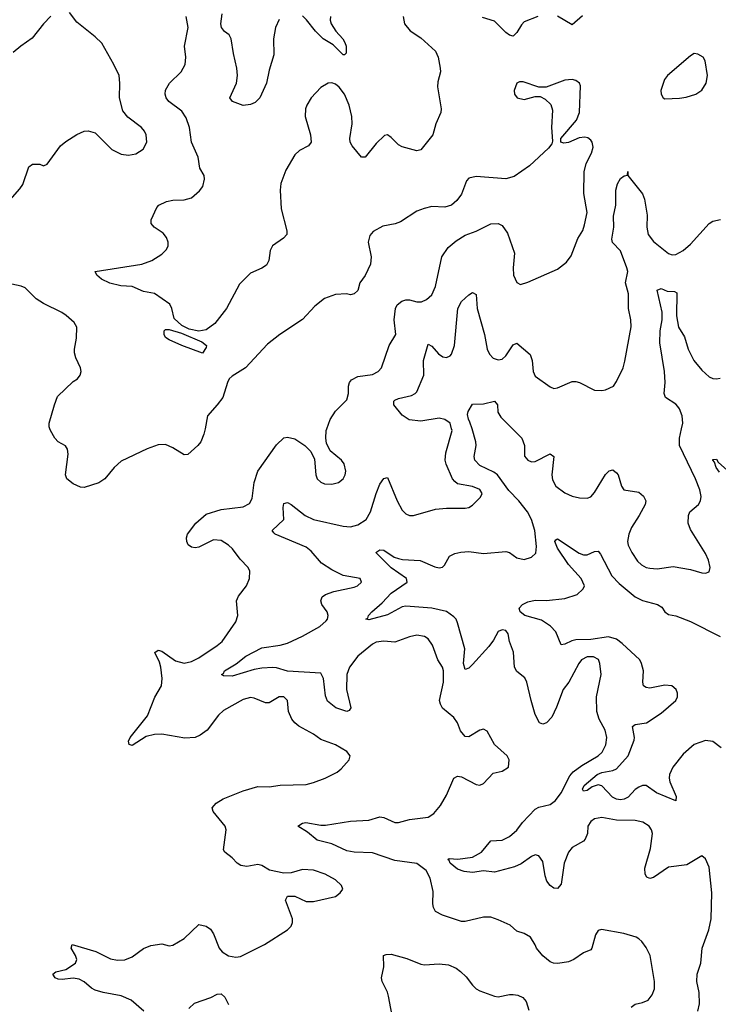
# Model space of a CAD drawing. Header units: inches. Extents: x 2143765 to 2212928, y 878963 to 1017374.
# Tile 255 of 256: x 2173741 to 2177520, y 1006887 to 1012213. Entities that reach past the tile are written whole.
import ezdxf

# ---------------------------------------------------------------- set-up
doc = ezdxf.new("R2010")
doc.units = ezdxf.units.IN
doc.header["$MEASUREMENT"] = 0
doc.layers.add('C1070', color=7, linetype='Continuous')
doc.layers.add('C1071', color=7, linetype='Continuous')

msp = doc.modelspace()

# ---------------------------------------------------------------- linework, layer by layer
at = {"layer": 'C1070', "color": 5}
for points, elevation in [([(2174743.5, 1010000), (2174738, 1009970), (2174720.2, 1009930), (2174704.4, 1009910), (2174650, 1009860.3), (2174630, 1009858.2), (2174570, 1009896), (2174530, 1009914.2), (2174490, 1009913.5), (2174430, 1009891.8), (2174290, 1009823.9), (2174251.5, 1009790), (2174201.7, 1009730), (2174170, 1009707.4), (2174090, 1009681.7), (2174070, 1009684.7), (2174030, 1009702.1), (2173996.2, 1009730), (2173988.9, 1009750), (2174002.6, 1009862.6), (2174000.5, 1009890), (2173988.3, 1009908.3), (2173950, 1009929.6), (2173931.5, 1009950), (2173907.6, 1009990), (2173904.1, 1010000)], 380), ([(2174412.7, 1006850), (2174343.5, 1006910), (2174290, 1006932.7), (2174192, 1006950), (2174150, 1006963.7), (2174130, 1006974.2), (2174089.1, 1007009.1), (2174062.5, 1007022.5), (2174030, 1007028.9), (2173970, 1007020.2), (2173950, 1007022), (2173932.8, 1007030), (2173919.7, 1007050), (2173937.4, 1007062.6), (2173990, 1007074.7), (2174043.1, 1007110), (2174049.8, 1007130), (2174043.5, 1007150), (2174020.3, 1007190), (2174025.2, 1007210), (2174152.5, 1007172.5), (2174232, 1007132), (2174270, 1007125), (2174310, 1007127.7), (2174350, 1007144.1), (2174410, 1007188.7), (2174450, 1007205.4), (2174510, 1007214.3), (2174550, 1007202.4), (2174570, 1007206), (2174630, 1007243.1), (2174710, 1007318.8), (2174750, 1007310.3), (2174772.7, 1007292.7), (2174790, 1007267.3), (2174819.5, 1007190), (2174836.3, 1007170), (2174870, 1007148.9), (2174910, 1007142), (2174935.4, 1007144.6), (2175065.2, 1007210), (2175189, 1007290), (2175209.2, 1007310), (2175217, 1007330), (2175216.2, 1007350), (2175179, 1007450), (2175190, 1007471.3), (2175230, 1007471), (2175290, 1007443.1), (2175330, 1007442.4), (2175449.5, 1007470.5), (2175475.3, 1007490), (2175488.7, 1007510), (2175482, 1007530), (2175450, 1007560.9), (2175393.2, 1007590), (2175330, 1007611.5), (2175270, 1007616.2), (2175210, 1007598), (2175170, 1007596.2), (2175091.5, 1007611.5), (2175050, 1007638), (2175030, 1007642.9), (2174970, 1007632.6), (2174937.7, 1007637.7), (2174917, 1007650), (2174890, 1007679.3), (2174850, 1007709), (2174843.2, 1007723.2), (2174858, 1007830), (2174852.3, 1007850), (2174787.3, 1007930), (2174782.4, 1007950), (2174804.6, 1007975.4), (2174842.5, 1007997.5), (2174950, 1008040.9), (2175030, 1008064.9), (2175090, 1008064), (2175150, 1008071.6), (2175290, 1008075.6), (2175330, 1008085.7), (2175393.2, 1008110), (2175457.7, 1008142.3), (2175480.1, 1008159.9), (2175524, 1008210), (2175529, 1008230), (2175510, 1008254.5), (2175450, 1008289.6), (2175370, 1008318.7), (2175330, 1008347.8), (2175250.7, 1008390.7), (2175228.9, 1008408.9), (2175212.8, 1008430), (2175195.4, 1008470), (2175189.3, 1008530), (2175170, 1008549.3), (2175144.7, 1008550), (2175090, 1008517.6), (2175070, 1008517.6), (2175010, 1008542.9), (2174990, 1008546.3), (2174950, 1008535.6), (2174843.8, 1008476.2), (2174816.9, 1008450), (2174754.4, 1008370), (2174717.4, 1008342.6), (2174690, 1008329.9), (2174634.4, 1008325.6), (2174510, 1008347.5), (2174470, 1008346.9), (2174424.4, 1008335.6), (2174350, 1008287.6), (2174332.7, 1008292.7), (2174329.6, 1008310), (2174338.3, 1008330), (2174432.2, 1008447.8), (2174471.2, 1008548.8), (2174508.1, 1008610), (2174512, 1008650), (2174505, 1008710), (2174498, 1008738), (2174472, 1008790), (2174490, 1008803.1), (2174510, 1008797.4), (2174584.1, 1008744.1), (2174630, 1008732.9), (2174670, 1008741.5), (2174710, 1008760.6), (2174810, 1008827.1), (2174835.6, 1008850), (2174910, 1008956.3), (2174921, 1008990), (2174914.3, 1009070), (2174924.7, 1009095.3), (2174967.6, 1009150), (2174983.6, 1009190), (2174985.6, 1009230), (2174976.2, 1009250), (2174934.2, 1009294.2), (2174892.8, 1009350), (2174870, 1009370.9), (2174830, 1009394.8), (2174790, 1009399.3), (2174710, 1009359.2), (2174690, 1009355.8), (2174670, 1009359.6), (2174652.7, 1009372.7), (2174645.1, 1009390), (2174643.1, 1009410), (2174648.8, 1009430), (2174693.5, 1009490), (2174750, 1009537.5), (2174830, 1009562.4), (2174950, 1009578.5), (2174983.6, 1009596.4), (2174997.7, 1009622.3), (2175009.1, 1009710), (2175030, 1009770.4), (2175130, 1009912.4), (2175170, 1009950.3), (2175190, 1009955.3), (2175230, 1009945.3), (2175284, 1009910), (2175316.4, 1009876.4), (2175334.9, 1009834.9), (2175342.6, 1009750), (2175350.4, 1009730), (2175370, 1009710.4), (2175390, 1009702.6), (2175430, 1009699.5), (2175466, 1009710), (2175491.5, 1009730), (2175502.4, 1009750), (2175505.6, 1009770), (2175495.6, 1009810), (2175482, 1009830), (2175420.7, 1009880.7), (2175401.3, 1009921.3), (2175396.9, 1009950), (2175399.7, 1009990), (2175403.1, 1010000)], 380), ([(2177048.5, 1006871.5), (2177070, 1006888.2), (2177110, 1006895.8), (2177140.9, 1006910), (2177162.8, 1006937.2), (2177175.1, 1006970), (2177174, 1007010), (2177151, 1007151), (2177130, 1007194), (2177107, 1007227), (2177090, 1007241.2), (2177075.3, 1007250), (2177008.7, 1007270), (2176887.7, 1007292.3), (2176870, 1007285.2), (2176856.5, 1007263.5), (2176835.8, 1007190), (2176830, 1007182), (2176790, 1007166), (2176738, 1007130), (2176710, 1007117.2), (2176652.8, 1007107.2), (2176628, 1007110), (2176610, 1007116), (2176570, 1007149.3), (2176536, 1007190), (2176529.4, 1007209.4), (2176504, 1007250), (2176470, 1007269.3), (2176430, 1007282.7), (2176394.1, 1007314.1), (2176330, 1007343.5), (2176290, 1007357.4), (2176250, 1007358.3), (2176150, 1007335.1), (2176130, 1007335.1), (2176028.3, 1007368.3), (2175990, 1007389.7), (2175979.3, 1007410), (2175975, 1007430), (2175977.3, 1007497.3), (2175961.1, 1007570), (2175940.3, 1007610), (2175890, 1007649.2), (2175770, 1007664.5), (2175650, 1007706.1), (2175550, 1007709.2), (2175510, 1007716.7), (2175430, 1007754.6), (2175350, 1007775.4), (2175297.7, 1007817.7), (2175245.2, 1007850), (2175270, 1007866), (2175288, 1007870), (2175370, 1007855.2), (2175395.3, 1007855.3), (2175530, 1007877.2), (2175630, 1007883.6), (2175690, 1007901.5), (2175710, 1007897.7), (2175771.1, 1007871.1), (2175790, 1007871), (2175850, 1007886.4), (2175950, 1007899.6), (2175981, 1007919), (2176017, 1007963), (2176050, 1008018.8), (2176090, 1008110.5), (2176110, 1008120.3), (2176130, 1008118), (2176210, 1008075.8), (2176230, 1008072.7), (2176250, 1008080.7), (2176302.9, 1008137.1), (2176351.7, 1008148.3), (2176385.2, 1008170), (2176389.3, 1008210), (2176378, 1008230), (2176310, 1008292.7), (2176270, 1008364), (2176250, 1008375.1), (2176230, 1008369.5), (2176170, 1008333.6), (2176150, 1008335.6), (2176125.6, 1008365.6), (2176108.6, 1008410), (2176090, 1008438.3), (2176028.9, 1008488.9), (2176017, 1008510), (2176012.4, 1008530), (2176034.3, 1008630), (2176033.8, 1008690), (2176027.6, 1008710), (2176003.5, 1008750), (2175973.7, 1008830), (2175950, 1008863.6), (2175930, 1008876.9), (2175890, 1008882.7), (2175850, 1008874.2), (2175770, 1008845.5), (2175710, 1008850.9), (2175670, 1008845.7), (2175650, 1008834.7), (2175570.2, 1008770), (2175525.4, 1008710), (2175510.9, 1008670), (2175509.5, 1008589.5), (2175532.7, 1008490), (2175523.6, 1008476.4), (2175510, 1008471.1), (2175451.5, 1008490), (2175406.1, 1008526.1), (2175395.1, 1008555.1), (2175384.3, 1008650), (2175370, 1008677.5), (2175190, 1008688), (2175130, 1008706.8), (2175110, 1008708.2), (2175050, 1008705), (2175010, 1008697.5), (2174890, 1008662.6), (2174843.3, 1008663.3), (2174833.2, 1008670), (2174843.5, 1008676.5), (2174849.7, 1008690), (2174911.8, 1008728.2), (2174964.2, 1008770), (2175050, 1008814.4), (2175150, 1008829.5), (2175190, 1008841.1), (2175270, 1008877.5), (2175364.2, 1008930), (2175399.6, 1008960.4), (2175406.3, 1008970), (2175409.7, 1008990), (2175403.5, 1009010), (2175375.4, 1009050), (2175369.7, 1009070), (2175376.9, 1009090), (2175396, 1009104), (2175440, 1009120), (2175550, 1009142.4), (2175569, 1009150), (2175589.2, 1009170), (2175582, 1009190), (2175490, 1009206.3), (2175430, 1009237.2), (2175373.9, 1009273.9), (2175317.7, 1009337.7), (2175290, 1009359.4), (2175122.9, 1009430), (2175116.3, 1009436.3), (2175106, 1009450), (2175169.8, 1009510), (2175166.7, 1009573.3), (2175170, 1009596.3), (2175190, 1009600.8), (2175210, 1009590.2), (2175285.2, 1009530), (2175330, 1009510.1), (2175490, 1009473.5), (2175530, 1009470.2), (2175570, 1009479.6), (2175614.8, 1009510), (2175638.9, 1009550), (2175668.5, 1009650), (2175690, 1009700.3), (2175710, 1009730.4), (2175730, 1009736.3), (2175783.2, 1009610), (2175810, 1009559.3), (2175830, 1009539.5), (2175850, 1009530.4), (2175870.5, 1009530.5), (2175990, 1009564.9), (2176050.4, 1009570.4), (2176150, 1009570.4), (2176170, 1009574.9), (2176190, 1009586), (2176234.5, 1009630), (2176242, 1009650), (2176230, 1009671.8), (2176190, 1009687.8), (2176110, 1009702.3), (2176094.4, 1009714.4), (2176082, 1009730), (2176047.9, 1009807.9), (2176043.2, 1009830), (2176045.4, 1009870), (2176080.3, 1009990), (2176077.6, 1010000)], 360), ([(2177409.8, 1006850), (2177419, 1006890), (2177416.3, 1006950), (2177404.5, 1007010), (2177406, 1007050), (2177425.6, 1007110), (2177432.3, 1007190), (2177468.7, 1007290), (2177481.4, 1007350), (2177484.5, 1007490), (2177470, 1007629), (2177450, 1007673.2), (2177430, 1007689.2), (2177350, 1007641.6), (2177250, 1007628.3), (2177170, 1007573.6), (2177150, 1007567.8), (2177133.8, 1007573.8), (2177124.7, 1007590), (2177123.3, 1007623.3), (2177152.9, 1007730), (2177164.4, 1007810), (2177159.1, 1007830), (2177146.6, 1007850), (2177112.3, 1007872.3), (2177070, 1007880.2), (2176970, 1007883.2), (2176890, 1007896.5), (2176850, 1007890.8), (2176830, 1007875.6), (2176815, 1007850), (2176811.8, 1007810), (2176800, 1007780), (2176790.5, 1007769.5), (2176730, 1007735.7), (2176710, 1007709.7), (2176686.3, 1007650), (2176670, 1007537.2), (2176650, 1007513.6), (2176630, 1007514.7), (2176610, 1007529.6), (2176592.5, 1007552.5), (2176582.6, 1007582.6), (2176570, 1007658.4), (2176550, 1007690.8), (2176530, 1007694.6), (2176510, 1007687.2), (2176453.5, 1007646.5), (2176417.6, 1007630), (2176310, 1007602.1), (2176250, 1007608.7), (2176190, 1007599.7), (2176144.4, 1007604.4), (2176110, 1007617.6), (2176070, 1007649.7), (2176064.7, 1007664.7), (2176057.2, 1007670), (2176063.9, 1007676.1), (2176111.2, 1007671.2), (2176190, 1007683.5), (2176238.7, 1007710), (2176289.8, 1007770.2), (2176350, 1007774.7), (2176390, 1007794.2), (2176430, 1007829.1), (2176461.2, 1007870), (2176530, 1007942), (2176550, 1007953.6), (2176610, 1007967.8), (2176639, 1007990), (2176669.2, 1008030), (2176716.7, 1008123.3), (2176734.9, 1008145.1), (2176781.1, 1008178.9), (2176869.7, 1008230), (2176891.7, 1008250), (2176912.2, 1008290), (2176916.8, 1008330), (2176908.7, 1008370), (2176876.2, 1008430), (2176863.1, 1008470), (2176860.6, 1008550), (2176885.7, 1008670), (2176879.1, 1008730), (2176871.6, 1008751.6), (2176845.7, 1008765.7), (2176810, 1008766), (2176780.8, 1008750), (2176764.9, 1008730), (2176711.3, 1008630), (2176680.6, 1008590), (2176645.5, 1008494.5), (2176619.4, 1008440.6), (2176590, 1008409.7), (2176570, 1008402.6), (2176552.7, 1008410), (2176530, 1008455.1), (2176507.2, 1008530), (2176484.4, 1008630), (2176472.6, 1008652.6), (2176430, 1008687.6), (2176417.6, 1008710), (2176411.8, 1008791.8), (2176391.1, 1008850), (2176382.6, 1008890), (2176370, 1008909.6), (2176350, 1008912.9), (2176330, 1008903), (2176304.1, 1008855.9), (2176278, 1008822), (2176190, 1008724.1), (2176170, 1008705.1), (2176150, 1008697), (2176141.8, 1008730), (2176148.4, 1008810), (2176109.9, 1008950), (2176102.3, 1008970), (2176090, 1008983.5), (2176050, 1009012.2), (2175970, 1009029.9), (2175830, 1009040.6), (2175810, 1009036.3), (2175730, 1008994), (2175630, 1008965.6), (2175613.2, 1008970), (2175624, 1008976), (2175628.6, 1008990), (2175646.3, 1009010), (2175702.1, 1009057.9), (2175750, 1009110.7), (2175836.3, 1009170), (2175833.3, 1009190), (2175750, 1009247.3), (2175668, 1009330), (2175690, 1009344.4), (2175710, 1009343.2), (2175766.2, 1009306.2), (2175790, 1009297.4), (2175812.3, 1009292.3), (2175907.9, 1009287.9), (2175987.2, 1009252.8), (2176010, 1009247.6), (2176027.8, 1009252.2), (2176038.3, 1009261.7), (2176066.6, 1009310), (2176094.9, 1009325.1), (2176127.5, 1009332.5), (2176170, 1009336.3), (2176250, 1009325.2), (2176370, 1009336.9), (2176390.2, 1009330.2), (2176430, 1009301.3), (2176470, 1009292.4), (2176510, 1009305.5), (2176532.7, 1009327.3), (2176536.9, 1009363.1), (2176528, 1009450), (2176510, 1009508.8), (2176487.5, 1009550), (2176441.8, 1009610), (2176386.2, 1009666.2), (2176325.8, 1009750), (2176305, 1009765), (2176230, 1009801.4), (2176203.4, 1009830), (2176199.5, 1009850), (2176210.8, 1009910), (2176209.1, 1009930), (2176187.7, 1010000)], 340), ([(2176407.5, 1010000), (2176457.8, 1009950), (2176471.4, 1009910), (2176471.1, 1009851.1), (2176489.4, 1009829.4), (2176510, 1009821.3), (2176530, 1009822.9), (2176610, 1009863.6), (2176630, 1009850.8), (2176619.4, 1009750), (2176622.9, 1009722.9), (2176641.7, 1009690), (2176690, 1009653.1), (2176730, 1009634.6), (2176770, 1009625.7), (2176810, 1009625.3), (2176830, 1009632), (2176850, 1009654.9), (2176910, 1009752), (2176930, 1009772.7), (2176950, 1009777.1), (2176970, 1009762), (2176977.6, 1009750), (2176995.8, 1009690), (2177009, 1009669), (2177090, 1009656.9), (2177115.9, 1009635.9), (2177127.6, 1009610), (2177123.6, 1009590), (2177091.8, 1009530), (2177050, 1009465.6), (2177035.6, 1009430), (2177029.3, 1009390), (2177032.2, 1009370), (2177051.3, 1009330), (2177083.5, 1009283.5), (2177103.7, 1009263.7), (2177130, 1009249.2), (2177150, 1009245.2), (2177190, 1009242.8), (2177275.5, 1009255.5), (2177370, 1009238.9), (2177430, 1009221.3), (2177450, 1009219.3), (2177470, 1009226.8), (2177475.6, 1009250), (2177467.3, 1009290), (2177450, 1009325.2), (2177370, 1009454.5), (2177356.4, 1009490), (2177358.2, 1009530), (2177366, 1009550), (2177413, 1009590), (2177423.5, 1009610), (2177426.6, 1009633.4), (2177420.6, 1009670), (2177397.2, 1009730), (2177309.8, 1009910), (2177309.8, 1009950), (2177320.7, 1010000)], 340), ([(2177526.1, 1009766.1), (2177508, 1009790), (2177498.6, 1009818.6), (2177489.7, 1009830.3), (2177490, 1009834), (2177510, 1009836), (2177519.1, 1009819.1), (2177570, 1009774.9)], 320), ([(2177534.7, 1008274.7), (2177490, 1008308.9), (2177450, 1008313.7), (2177390, 1008292.8), (2177330, 1008240.3), (2177273.2, 1008170), (2177256.6, 1008130), (2177254.5, 1008110), (2177258.1, 1008090), (2177292.1, 1008010), (2177290, 1007987.3), (2177185.1, 1008030), (2177130, 1008070.8), (2177110, 1008069.8), (2177090, 1008060.7), (2177070, 1008049), (2177032.6, 1008007.4), (2177010, 1007995.6), (2176990, 1007993.3), (2176970, 1007997.2), (2176948.1, 1008008.1), (2176890, 1008067.9), (2176870, 1008074), (2176837.7, 1008062.3), (2176810, 1008043.8), (2176790, 1008039.5), (2176785.3, 1008050), (2176794.8, 1008070), (2176865.2, 1008130), (2176890, 1008141), (2176950, 1008151.2), (2176970, 1008159.8), (2177032.9, 1008230), (2177064.3, 1008315.7), (2177066, 1008330), (2177056.4, 1008390), (2177070, 1008399.7), (2177130.9, 1008409.1), (2177210, 1008461.8), (2177289.7, 1008530), (2177299.8, 1008550), (2177299.8, 1008570), (2177292, 1008590), (2177268.7, 1008610), (2177230, 1008612.3), (2177150, 1008597.7), (2177130, 1008599.7), (2177114.5, 1008610), (2177111.3, 1008630), (2177115.8, 1008690), (2177105.3, 1008730), (2177094.6, 1008750), (2176999.2, 1008839.1), (2176970, 1008861.1), (2176926.3, 1008873.7), (2176830, 1008859.4), (2176750, 1008858.6), (2176726.9, 1008853.1), (2176690, 1008835.1), (2176670, 1008832), (2176642, 1008902), (2176612.5, 1008932.5), (2176564.2, 1008964.2), (2176472.7, 1008990), (2176447.3, 1009010), (2176442, 1009030), (2176461.2, 1009050), (2176490, 1009063.7), (2176530, 1009072.2), (2176590, 1009070.2), (2176690, 1009081.3), (2176755.8, 1009104.2), (2176786.9, 1009133.1), (2176794.3, 1009145.7), (2176796.3, 1009150), (2176778.5, 1009190), (2176710, 1009266), (2176650, 1009353.6), (2176636.2, 1009390), (2176640.5, 1009399.5), (2176650, 1009403.8), (2176767.3, 1009327.3), (2176790, 1009317.4), (2176810, 1009318.3), (2176850, 1009336.5), (2176870, 1009337.1), (2176882.2, 1009322.2), (2176943.9, 1009203.9), (2176983.9, 1009163.9), (2177070, 1009091.1), (2177110, 1009071), (2177190.4, 1009050), (2177214.2, 1009034.2), (2177230.3, 1009010.3), (2177250, 1008995.8), (2177290, 1008987.7), (2177370, 1008957.7), (2177530, 1008876.9)], 320), ([(2175773.3, 1006730), (2175735.3, 1006930), (2175730, 1006952.7), (2175702, 1007010), (2175697.4, 1007030), (2175711.6, 1007090), (2175709.3, 1007150), (2175723.9, 1007156.1), (2175750, 1007158), (2175834.4, 1007134.4), (2175910, 1007104.4), (2175930, 1007100.5), (2176010, 1007106.4), (2176059.9, 1007099.9), (2176101.4, 1007081.4), (2176125.1, 1007065.1), (2176156.1, 1007036.1), (2176190.6, 1006990), (2176210, 1006970.6), (2176230, 1006959.3), (2176310, 1006930.6), (2176330, 1006928), (2176390, 1006940.5), (2176410, 1006940.5), (2176436.3, 1006936.3), (2176463, 1006923), (2176481.1, 1006901.1), (2176494.6, 1006854.6)], 360), ([(2174655.3, 1006864.7), (2174687, 1006893), (2174775.6, 1006924.4), (2174810, 1006942.2), (2174830, 1006942.6), (2174850, 1006926), (2174870, 1006885.7)], 360)]:
    msp.add_lwpolyline(points, dxfattribs=dict(at, elevation=elevation))
at = {"layer": 'C1071', "color": 5}
for points, elevation in [([(2173676.6, 1011223.4), (2173742.7, 1011297.3), (2173758.4, 1011321.6), (2173790, 1011416), (2173810, 1011431), (2173850.9, 1011430.9), (2173870, 1011422), (2173888.9, 1011431.1), (2173962, 1011530), (2173990, 1011554), (2174050, 1011592.2), (2174090, 1011610.4), (2174112.2, 1011612.2), (2174150, 1011600.7), (2174238.8, 1011510), (2174290, 1011486), (2174330, 1011480.4), (2174370, 1011486.7), (2174408.5, 1011511.5), (2174428, 1011550), (2174425.1, 1011590), (2174416.3, 1011610), (2174399.6, 1011630), (2174325.6, 1011685.6), (2174299.5, 1011719.5), (2174281, 1011790), (2174283.5, 1011870), (2174278.3, 1011910), (2174251.2, 1011970), (2174185.8, 1012085.8), (2174150, 1012120.5), (2174050, 1012198.7), (2174010, 1012251.6)], 380), ([(2173910, 1012231.5), (2173870, 1012191.2), (2173807.8, 1012112.2), (2173746.4, 1012070), (2173705.1, 1012034.9)], 380), ([(2175815.5, 1012230), (2175822, 1012190), (2175852.5, 1012152.5), (2175910, 1012114.9), (2175990, 1012042.4), (2176004.4, 1012010), (2176015.6, 1011950), (2176017, 1011930), (2176002.7, 1011877.3), (2176000.9, 1011850), (2176020.2, 1011730), (2176019.7, 1011710), (2175991.9, 1011650), (2175976.3, 1011590), (2175910, 1011509.6), (2175890, 1011504), (2175810, 1011524.2), (2175790, 1011536), (2175750, 1011576.3), (2175730, 1011589.7), (2175714.4, 1011585.6), (2175670, 1011542.4), (2175610, 1011469.5), (2175590, 1011469.6), (2175538.9, 1011530), (2175528.7, 1011550), (2175526.6, 1011570), (2175539.3, 1011650), (2175537.8, 1011690), (2175523.1, 1011750), (2175497.1, 1011810), (2175470, 1011846.9), (2175450, 1011863.1), (2175430, 1011871.1), (2175410, 1011869.6), (2175370, 1011845.1), (2175317.6, 1011790), (2175293.7, 1011750), (2175287.2, 1011730), (2175284.6, 1011690), (2175314.9, 1011590), (2175317.6, 1011550), (2175303, 1011530), (2175254.9, 1011505.1), (2175230, 1011482), (2175181.4, 1011398.6), (2175153.5, 1011326.5), (2175150.2, 1011290), (2175155.8, 1011190), (2175186.5, 1011070), (2175185.3, 1011050), (2175168.2, 1011031.8), (2175108.7, 1010990), (2175095.5, 1010964.5), (2175088.8, 1010910), (2175075.3, 1010884.7), (2175051.4, 1010868.6), (2174990, 1010840.9), (2174930, 1010782.7), (2174859.6, 1010650), (2174795.8, 1010570), (2174750, 1010535), (2174710, 1010528.5), (2174657.9, 1010537.9), (2174617.7, 1010557.7), (2174577.1, 1010597.1), (2174564.7, 1010650), (2174553.3, 1010673.3), (2174470, 1010732), (2174410, 1010742), (2174350, 1010769.5), (2174287.5, 1010772.5), (2174228, 1010788), (2174184.5, 1010810), (2174159, 1010830), (2174148.7, 1010850), (2174401.2, 1010890), (2174455.6, 1010910), (2174510, 1010944.9), (2174535.8, 1010970), (2174544.7, 1010990), (2174543.6, 1011010), (2174534.3, 1011034.3), (2174517.7, 1011057.7), (2174469.3, 1011090), (2174452.3, 1011110), (2174452, 1011130), (2174482.3, 1011197.7), (2174493.2, 1011210), (2174535.3, 1011230), (2174570, 1011236.5), (2174630, 1011238), (2174671, 1011249), (2174713.1, 1011286.9), (2174731.8, 1011310), (2174741.6, 1011350), (2174738.7, 1011370), (2174715.6, 1011410), (2174706.3, 1011470), (2174669.8, 1011550), (2174659.3, 1011630), (2174642.3, 1011682.3), (2174618.3, 1011718.3), (2174547.8, 1011770), (2174533.3, 1011790), (2174528.2, 1011810), (2174530, 1011830.8), (2174550.9, 1011869.1), (2174614.3, 1011930), (2174636.9, 1011970), (2174640.4, 1012010), (2174632.4, 1012070), (2174653.1, 1012170), (2174641.4, 1012230)], 360), ([(2175145.4, 1012214.6), (2175124.5, 1012170), (2175114.2, 1012110), (2175116.6, 1012023.4), (2175090, 1011939.3), (2175075.2, 1011870), (2175039.7, 1011790), (2175015.1, 1011764.9), (2174990, 1011753.9), (2174950, 1011749.4), (2174891.5, 1011770), (2174877.6, 1011790), (2174914.3, 1011870), (2174919.5, 1011910), (2174916.5, 1011950), (2174896.8, 1012030), (2174885, 1012110), (2174874, 1012130), (2174849.4, 1012149.4), (2174832.9, 1012170), (2174828.2, 1012190), (2174836.4, 1012243.6)], 340), ([(2175423, 1012230), (2175420.4, 1012210), (2175425.7, 1012190), (2175452, 1012150), (2175488.9, 1012110), (2175499.6, 1012090), (2175506.3, 1012070), (2175507.5, 1012032.5), (2175497.1, 1012022.9), (2175490, 1012022.9), (2175436, 1012076), (2175382.9, 1012110), (2175341.5, 1012150), (2175292.7, 1012212.7), (2175270, 1012233.1)], 340), ([(2176543, 1012230), (2176470, 1012200.4), (2176454.9, 1012185.1), (2176430, 1012142.9), (2176410, 1012124.5), (2176390, 1012129.7), (2176370, 1012143.9), (2176310, 1012205.2), (2176244, 1012224)], 360), ([(2176786.2, 1012233.8), (2176730, 1012185.6), (2176650, 1012232)], 360), ([(2175403.1, 1010000), (2175420.5, 1010050), (2175450, 1010095.5), (2175510, 1010156), (2175519.7, 1010190), (2175519.1, 1010230), (2175525.1, 1010250), (2175535.4, 1010264.6), (2175570, 1010282.8), (2175650, 1010293.4), (2175679.5, 1010310), (2175698.7, 1010330), (2175739.7, 1010450), (2175775.4, 1010510), (2175766.6, 1010590), (2175773.5, 1010650), (2175783.1, 1010670), (2175807.3, 1010690), (2175830, 1010697.7), (2175850, 1010698.3), (2175890, 1010686.9), (2175913.7, 1010686.3), (2175941.1, 1010698.9), (2175970, 1010723.8), (2175989.7, 1010770), (2176024, 1010930), (2176059, 1010981), (2176102.7, 1011017.3), (2176150, 1011046.4), (2176210, 1011068), (2176290, 1011108.4), (2176330, 1011110.4), (2176350, 1011099.3), (2176378.9, 1011058.9), (2176417, 1010950), (2176410.4, 1010870), (2176412.7, 1010830), (2176430, 1010790.8), (2176450, 1010780.5), (2176490, 1010792.4), (2176650, 1010862.4), (2176698, 1010902), (2176723.8, 1010936.2), (2176759.7, 1011030), (2176787.3, 1011072.8), (2176797, 1011103), (2176809.8, 1011170), (2176792.7, 1011272.7), (2176794.4, 1011390), (2176805.6, 1011434.4), (2176834, 1011490), (2176842.5, 1011522.5), (2176837, 1011550), (2176830, 1011561.2), (2176813.6, 1011573.6), (2176797.6, 1011577.6), (2176767, 1011573), (2176710, 1011547.6), (2176685.1, 1011545.1), (2176668, 1011550), (2176668.7, 1011570), (2176752.3, 1011670), (2176769.5, 1011710), (2176775.1, 1011855.1), (2176768.7, 1011870), (2176750, 1011884), (2176730, 1011889.2), (2176690, 1011886), (2176588.4, 1011848.4), (2176550, 1011848), (2176464, 1011876), (2176444, 1011876), (2176430.8, 1011869.2), (2176416, 1011830), (2176418, 1011810), (2176432, 1011790), (2176470, 1011780.7), (2176530, 1011798), (2176556.9, 1011796.9), (2176583.5, 1011783.5), (2176613.4, 1011753.4), (2176623.5, 1011723.5), (2176618, 1011630), (2176623.5, 1011556.5), (2176619.1, 1011540.9), (2176602, 1011518), (2176498.5, 1011421.5), (2176415.8, 1011364.2), (2176370, 1011352), (2176210, 1011364.2), (2176170, 1011356), (2176158, 1011342), (2176130, 1011269.2), (2176105.1, 1011234.9), (2176076, 1011210), (2176040.7, 1011199.3), (2175970, 1011201.7), (2175928.1, 1011191.9), (2175890, 1011176.3), (2175801, 1011119), (2175772.1, 1011107.9), (2175704.7, 1011095.3), (2175653.8, 1011066.2), (2175634.4, 1011045.6), (2175625.5, 1011010), (2175642.4, 1010930), (2175639.5, 1010890), (2175610, 1010829), (2175581, 1010790), (2175570, 1010748.7), (2175550, 1010729.2), (2175530, 1010725.2), (2175509.3, 1010729.3), (2175450, 1010727), (2175390, 1010704.2), (2175337.6, 1010662.4), (2175270, 1010591.8), (2175148, 1010510), (2175081.6, 1010458.4), (2174962.4, 1010330), (2174890, 1010285.1), (2174874.9, 1010270), (2174864.4, 1010250), (2174839.3, 1010170), (2174810, 1010129.4), (2174756.4, 1010070), (2174743.5, 1010000)], 380), ([(2176077.6, 1010000), (2176069.7, 1010030), (2176041.6, 1010050), (2176010, 1010057.5), (2175910, 1010041.1), (2175848.1, 1010048.1), (2175810, 1010073.5), (2175765.6, 1010130), (2175765.7, 1010150), (2175770, 1010154), (2175790, 1010163.2), (2175860.5, 1010179.5), (2175881.1, 1010190), (2175890, 1010200.3), (2175927.8, 1010290), (2175924.5, 1010370), (2175950, 1010458), (2175970, 1010447), (2176006.2, 1010406.2), (2176030, 1010389.3), (2176050, 1010385.6), (2176070, 1010394), (2176076.7, 1010403.4), (2176092.9, 1010450), (2176110.6, 1010650), (2176130, 1010687.7), (2176170, 1010723.7), (2176190, 1010736.4), (2176210, 1010726), (2176215.6, 1010650), (2176255.8, 1010510), (2176270.3, 1010430.3), (2176282.7, 1010402.7), (2176302.6, 1010382.6), (2176330, 1010372.7), (2176350, 1010376.4), (2176370, 1010394.9), (2176410, 1010454.9), (2176430, 1010462.4), (2176501.6, 1010401.6), (2176513.2, 1010370), (2176518.9, 1010310), (2176530, 1010284), (2176610, 1010226.8), (2176630, 1010217.3), (2176650, 1010220.7), (2176730, 1010256.4), (2176750, 1010256.4), (2176770, 1010250.4), (2176850, 1010208.5), (2176890, 1010206.7), (2176910, 1010210.4), (2176952.7, 1010230), (2176970, 1010254.8), (2177004.7, 1010330), (2177014.9, 1010365.1), (2177048.8, 1010551.2), (2177047, 1010590), (2177034.6, 1010650), (2177033.6, 1010730), (2177017.5, 1010790), (2177029.8, 1010850), (2177025.8, 1010870), (2176990, 1010962.6), (2176948, 1011008), (2176944.7, 1011024.7), (2176954.9, 1011090), (2176952.5, 1011150), (2176965.4, 1011210), (2176965.8, 1011290), (2176974.9, 1011325.1), (2176990, 1011354), (2177010, 1011368), (2177028.4, 1011371.6), (2177030, 1011392), (2177030.8, 1011370), (2177110.1, 1011270.1), (2177121.2, 1011241.2), (2177134.5, 1011154.5), (2177133.5, 1011090), (2177141.3, 1011050), (2177170, 1011012.4), (2177250, 1010947.2), (2177270, 1010941.7), (2177290, 1010942.7), (2177330, 1010963.9), (2177370, 1010998), (2177470, 1011110.5), (2177490, 1011123.8), (2177532.3, 1011132.3)], 360), ([(2173904.1, 1010000), (2173900.7, 1010010), (2173900.7, 1010030), (2173928.5, 1010130), (2173946.3, 1010173.7), (2174030, 1010254.8), (2174054, 1010270), (2174069, 1010290), (2174074, 1010310), (2174069.2, 1010330), (2174043.9, 1010383.9), (2174038.4, 1010410), (2174037.6, 1010430), (2174048, 1010490), (2174049.6, 1010550), (2174035.2, 1010575.2), (2173993.2, 1010613.2), (2173969.8, 1010629.8), (2173870, 1010678), (2173830, 1010703.1), (2173770, 1010762.4), (2173748.4, 1010771.6), (2173570, 1010809.7)], 380), ([(2177320.7, 1010000), (2177327.2, 1010030), (2177324.3, 1010070), (2177310, 1010108.3), (2177300.6, 1010120.6), (2177290, 1010132.3), (2177234.7, 1010170), (2177226.9, 1010190), (2177231.7, 1010250), (2177229.1, 1010310), (2177204, 1010464), (2177205.6, 1010530), (2177216, 1010590), (2177216.8, 1010630), (2177189.8, 1010750), (2177210, 1010758.7), (2177243.5, 1010743.5), (2177282.7, 1010742.8), (2177296.1, 1010736.1), (2177294.3, 1010610), (2177305.5, 1010550), (2177336.9, 1010496.9), (2177357, 1010430), (2177387.5, 1010370), (2177430, 1010317.1), (2177470, 1010281.5), (2177490, 1010272), (2177510, 1010269.3), (2177530, 1010273.8)], 340), ([(2176187.7, 1010000), (2176176.6, 1010036.6), (2176168.1, 1010051.9), (2176163.5, 1010076.5), (2176166.5, 1010093.5), (2176190, 1010133), (2176250, 1010134.9), (2176310, 1010148.8), (2176325.2, 1010130), (2176327.3, 1010090), (2176343.5, 1010063.5), (2176407.5, 1010000)], 340)]:
    msp.add_lwpolyline(points, dxfattribs=dict(at, elevation=elevation))
for points, elevation in [([(2177390, 1012029.4), (2177370, 1012017), (2177244.9, 1011910), (2177228.2, 1011890), (2177208.5, 1011830), (2177210.5, 1011810), (2177222, 1011790), (2177230, 1011784.4), (2177310, 1011788.7), (2177346.5, 1011793.5), (2177399, 1011810), (2177430, 1011830.8), (2177455.1, 1011870), (2177462, 1011910), (2177449.4, 1011990), (2177438, 1012010), (2177410, 1012026.6)], 380), ([(2174730, 1010409), (2174618, 1010450), (2174550, 1010481.2), (2174530, 1010493.2), (2174522.4, 1010510), (2174523, 1010530), (2174530, 1010537.6), (2174550, 1010537.6), (2174616.3, 1010516.3), (2174726.8, 1010470), (2174751.8, 1010450), (2174750, 1010439)], 360)]:
    msp.add_lwpolyline(points, close=True, dxfattribs=dict(at, elevation=elevation))

doc.saveas('drawing.dxf')
